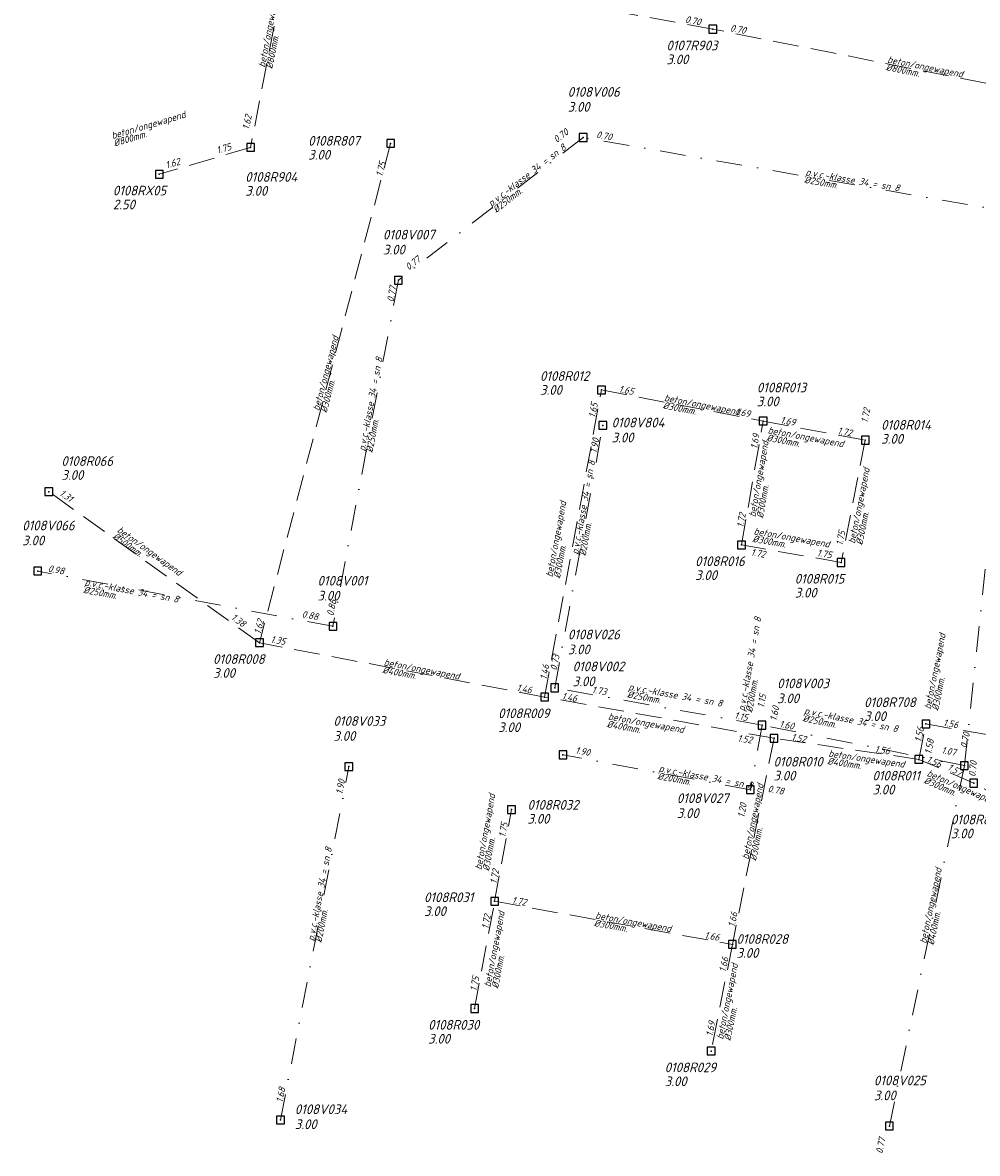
# Model space of a CAD drawing. Extents: x 155498 to 174806, y 452529 to 461643.
# Tile 4 of 44: x 157372 to 157557, y 460241 to 460461. Entities that reach past the tile are written whole.
import ezdxf

# ---------------------------------------------------------------- set-up
doc = ezdxf.new("R2010")
doc.units = 0
doc.header["$PDMODE"] = 64
doc.header["$PDSIZE"] = 1.5
doc.linetypes.add('RI-HWA', pattern=[7.4, 5, -2.4])
doc.linetypes.add('RI-VWA', pattern=[11, 5, -3, 0, -3])
doc.layers.get('0').update_dxf_attribs({"linetype": 'CONTINUOUS'})
for name, color, linetype, lineweight in [('B-OI-RI-HWA-BOB-T18', 150, 'CONTINUOUS', 18), ('B-OI-RI-HWA-MATERIAAL-T18', 150, 'CONTINUOUS', 18), ('B-OI-RI-HWA-PUTDEKSELHOOGTE-T25', 150, 'CONTINUOUS', 25), ('B-OI-RI-HWA-PUTNUMMER-T25', 150, 'CONTINUOUS', 25), ('B-OI-RI-HWA_DIAMETER-T18', 150, 'CONTINUOUS', 18), ('B-OI-RI-HWA_RIOOLPUT-S', 150, 'CONTINUOUS', 25), ('B-OI-RI-HWA_TRANSPORTLEIDING-G', 150, 'RI-HWA', 18), ('B-OI-RI-VWA-BOB-T18', 34, 'CONTINUOUS', 18), ('B-OI-RI-VWA-DIAMETER-T18', 34, 'CONTINUOUS', 18), ('B-OI-RI-VWA-MATERIAAL-T18', 34, 'CONTINUOUS', 18), ('B-OI-RI-VWA_PUTDEKSELHOOGTE-T25', 34, 'CONTINUOUS', 25), ('B-OI-RI-VWA_PUTNUMMER-T25', 34, 'CONTINUOUS', 25), ('B-OI-RI-VWA_RIOOLPUT-S', 34, 'CONTINUOUS', 25), ('B-OI-RI-VWA_TRANSPORTLEIDING-G', 34, 'RI-VWA', 18)]:
    doc.layers.add(name, color=color, linetype=linetype, lineweight=lineweight)
doc.styles.add('NLCS-ISO-M750-T18_CURSIEF', font='NLCS-ISO.ttf', dxfattribs={"oblique": 15, "height": 1.35})
doc.styles.add('NLCS-ISO-M750-T25_CURSIEF', font='NLCS-ISO.ttf', dxfattribs={"oblique": 15, "height": 1.875})

# ---------------------------------------------------------------- blocks, each defined once
blk = doc.blocks.new('ACMAP_ANN_TEMPLATE_hwa-diam')
at = {"style": 'NLCS-ISO-M750-T18_CURSIEF', "oblique": 15}
blk.add_attdef('hwa-diam', (-3.7, -1.3), '', height=1.35, dxfattribs=at)
blk = doc.blocks.new('ACMAP_ANN_TEMPLATE_hwa-nap-l')
at = {"style": 'NLCS-ISO-M750-T18_CURSIEF', "oblique": 15}
blk.add_attdef('hwa-nap-l', (3.3, 0.2), '', height=1.35, dxfattribs=at)
blk = doc.blocks.new('ACMAP_ANN_TEMPLATE_hwa-nap-r')
at = {"style": 'NLCS-ISO-M750-T18_CURSIEF', "oblique": 15}
blk.add_attdef('hwa-nap-r', (-5.6, 0.2), '', height=1.35, dxfattribs=at)
blk = doc.blocks.new('ACMAP_ANN_TEMPLATE_vwa-diam')
at = {"style": 'NLCS-ISO-M750-T18_CURSIEF', "oblique": 15}
blk.add_attdef('vwa-diam', (0.3, -1.3), '', height=1.35, dxfattribs=at)
blk = doc.blocks.new('ACMAP_ANN_TEMPLATE_vwa-materiaal')
at = {"style": 'NLCS-ISO-M750-T18_CURSIEF', "oblique": 15}
blk.add_attdef('vwa-mat', (0.3, 0.2), '', height=1.35, dxfattribs=at)
blk = doc.blocks.new('ACMAP_ANN_TEMPLATE_vwa-nap-l')
at = {"style": 'NLCS-ISO-M750-T18_CURSIEF', "oblique": 15}
blk.add_attdef('vwa-nap-l', (3.3, 0.2), '', height=1.35, dxfattribs=at)
blk = doc.blocks.new('ACMAP_ANN_TEMPLATE_vwa-nap-r')
at = {"style": 'NLCS-ISO-M750-T18_CURSIEF', "oblique": 15}
blk.add_attdef('vwa-nap-r', (-5.6, 0.2), '', height=1.35, dxfattribs=at)
blk = doc.blocks.new('ACMAP_ANN_TEMPLATE_hwa-materiaal')
at = {"style": 'NLCS-ISO-M750-T18_CURSIEF', "oblique": 15}
blk.add_attdef('hwa-mat', (-3.7, 0.2), '', height=1.35, dxfattribs=at)
blk = doc.blocks.new('ACMAP_ANN_TEMPLATE_hwa-puth')
at = {"style": 'NLCS-ISO-M750-T25_CURSIEF', "oblique": 15}
blk.add_attdef('hwa-puth', (-9, -6.8), '', height=1.88, dxfattribs=at)
blk = doc.blocks.new('ACMAP_ANN_TEMPLATE_hwa-putnr')
at = {"style": 'NLCS-ISO-M750-T25_CURSIEF', "oblique": 15}
blk.add_attdef('hwa-putnr', (-9, -4.1), '', height=1.88, dxfattribs=at)
blk = doc.blocks.new('ACMAP_ANN_TEMPLATE_vwa-puth')
at = {"style": 'NLCS-ISO-M750-T25_CURSIEF', "oblique": 15}
blk.add_attdef('vwa-puth', (-3, 5), '', height=1.88, dxfattribs=at)
blk = doc.blocks.new('ACMAP_ANN_TEMPLATE_vwa-putnr')
at = {"style": 'NLCS-ISO-M750-T25_CURSIEF', "oblique": 15}
blk.add_attdef('vaw-putnr', (-3, 7.9), '', height=1.88, dxfattribs=at)

msp = doc.modelspace()

# ---------------------------------------------------------------- linework, layer by layer
at = {"layer": 'B-OI-RI-HWA_RIOOLPUT-S'}
for p in [(157505.76, 460459.41), (157443.28, 460437.26), (157416.14, 460436.49), (157398.43, 460431.27), (157484.17, 460389.45), (157515.51, 460383.42), (157535.32, 460379.71), (157377.02, 460369.71), (157511.32, 460359.4), (157530.63, 460356), (157417.86, 460340.43), (157473.13, 460329.91), (157547.07, 460324.7), (157517.63, 460321.92), (157545.7, 460317.82), (157556.34, 460313.21), (157466.72, 460308.09), (157463.45, 460290.31), (157509.55, 460281.94), (157459.56, 460269.51), (157505.43, 460261.26)]:
    msp.add_point(p, dxfattribs=at)
at = {"layer": 'B-OI-RI-HWA_TRANSPORTLEIDING-G'}
for p, q in [((157423.49, 460474.54), (157416.14, 460436.49)), ((157505.76, 460459.41), (157423.49, 460474.54)), ((157580.45, 460444.59), (157505.76, 460459.41)), ((157416.14, 460436.49), (157398.43, 460431.27)), ((157443.28, 460437.26), (157417.86, 460340.43)), ((157473.13, 460329.91), (157484.17, 460389.45)), ((157484.17, 460389.45), (157515.51, 460383.42)), ((157511.32, 460359.4), (157515.51, 460383.42)), ((157515.51, 460383.42), (157535.32, 460379.71)), ((157535.32, 460379.71), (157530.63, 460356)), ((157417.86, 460340.43), (157377.02, 460369.71)), ((157530.63, 460356), (157511.32, 460359.4)), ((157473.13, 460329.91), (157417.86, 460340.43)), ((157517.63, 460321.92), (157473.13, 460329.91)), ((157545.7, 460317.82), (157547.07, 460324.7)), ((157547.07, 460324.7), (157580.41, 460318.84)), ((157517.63, 460321.92), (157509.55, 460281.94)), ((157545.7, 460317.82), (157517.63, 460321.92)), ((157556.34, 460313.21), (157545.7, 460317.82)), ((157601.45, 460287.94), (157556.34, 460313.21)), ((157463.45, 460290.31), (157466.72, 460308.09)), ((157459.56, 460269.51), (157463.45, 460290.31)), ((157463.45, 460290.31), (157509.55, 460281.94)), ((157509.55, 460281.94), (157505.43, 460261.26))]:
    msp.add_line(p, q, dxfattribs=at)
at = {"layer": 'B-OI-RI-VWA_RIOOLPUT-S'}
for p in [(157480.62, 460438.4), (157444.79, 460410.72), (157484.43, 460382.59), (157374.86, 460354.33), (157432.11, 460343.62), (157475.11, 460331.69), (157515.29, 460324.46), (157476.7, 460318.7), (157554.52, 460316.62), (157435.19, 460316.42), (157513.04, 460311.93), (157421.93, 460247.92), (157539.98, 460246.73)]:
    msp.add_point(p, dxfattribs=at)
at = {"layer": 'B-OI-RI-VWA_TRANSPORTLEIDING-G'}
for p, q in [((157480.62, 460438.4), (157444.79, 460410.72)), ((157566.06, 460423.49), (157480.62, 460438.4)), ((157444.79, 460410.72), (157432.11, 460343.62)), ((157554.52, 460316.62), (157561.9, 460386.1)), ((157475.11, 460331.69), (157484.43, 460382.59)), ((157432.11, 460343.62), (157374.86, 460354.33)), ((157515.29, 460324.46), (157475.11, 460331.69)), ((157515.29, 460324.46), (157513.04, 460311.93)), ((157554.52, 460316.62), (157515.29, 460324.46)), ((157513.04, 460311.93), (157476.7, 460318.7)), ((157421.93, 460247.92), (157435.19, 460316.42)), ((157554.52, 460316.62), (157539.98, 460246.73))]:
    msp.add_line(p, q, dxfattribs=at)

# ---------------------------------------------------------------- block references
at = {"layer": 'B-OI-RI-HWA-BOB-T18'}
for name, p, rotation, values in [('ACMAP_ANN_TEMPLATE_hwa-nap-r', (157505.76, 460459.41), 348.7747655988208, {'hwa-nap-r': '0.70'}), ('ACMAP_ANN_TEMPLATE_hwa-nap-l', (157505.76, 460459.41), 349.5834069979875, {'hwa-nap-l': '0.70'}), ('ACMAP_ANN_TEMPLATE_hwa-nap-r', (157417.1, 460445.3), 79.06583681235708, {'hwa-nap-r': '1.62'}), ('ACMAP_ANN_TEMPLATE_hwa-nap-l', (157406.66, 460434.12), 16.41143723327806, {'hwa-nap-l': '1.75'}), ('ACMAP_ANN_TEMPLATE_hwa-nap-r', (157405.32, 460433.75), 16.41143723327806, {'hwa-nap-r': '1.62'}), ('ACMAP_ANN_TEMPLATE_hwa-nap-l', (157441.02, 460427.47), 75.2888590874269, {'hwa-nap-l': '1.75'}), ('ACMAP_ANN_TEMPLATE_hwa-nap-l', (157484.17, 460389.45), 349.1009785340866, {'hwa-nap-l': '1.65'}), ('ACMAP_ANN_TEMPLATE_hwa-nap-r', (157484.17, 460389.45), 79.49136264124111, {'hwa-nap-r': '1.65'}), ('ACMAP_ANN_TEMPLATE_hwa-nap-r', (157515.51, 460383.42), 349.1009785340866, {'hwa-nap-r': '1.69'}), ('ACMAP_ANN_TEMPLATE_hwa-nap-l', (157535.32, 460379.71), 78.81097002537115, {'hwa-nap-l': '1.72'}), ('ACMAP_ANN_TEMPLATE_hwa-nap-l', (157515.51, 460383.42), 349.3859334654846, {'hwa-nap-l': '1.69'}), ('ACMAP_ANN_TEMPLATE_hwa-nap-r', (157515.51, 460383.42), 80.09846214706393, {'hwa-nap-r': '1.69'}), ('ACMAP_ANN_TEMPLATE_hwa-nap-r', (157535.32, 460379.71), 349.3859334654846, {'hwa-nap-r': '1.72'}), ('ACMAP_ANN_TEMPLATE_hwa-nap-r', (157383.4, 460365.72), 324.3604005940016, {'hwa-nap-r': '1.31'}), ('ACMAP_ANN_TEMPLATE_hwa-nap-l', (157511.32, 460359.4), 80.09846214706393, {'hwa-nap-l': '1.72'}), ('ACMAP_ANN_TEMPLATE_hwa-nap-r', (157532.2, 460364.65), 78.81097002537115, {'hwa-nap-r': '1.75'}), ('ACMAP_ANN_TEMPLATE_hwa-nap-r', (157518.54, 460356.2), 350.0265508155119, {'hwa-nap-r': '1.72'}), ('ACMAP_ANN_TEMPLATE_hwa-nap-l', (157522.59, 460357.64), 350.0265508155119, {'hwa-nap-l': '1.75'}), ('ACMAP_ANN_TEMPLATE_hwa-nap-l', (157409.42, 460346.83), 324.3604005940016, {'hwa-nap-l': '1.38'}), ('ACMAP_ANN_TEMPLATE_hwa-nap-r', (157419.67, 460347.36), 75.2888590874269, {'hwa-nap-r': '1.62'}), ('ACMAP_ANN_TEMPLATE_hwa-nap-r', (157425.42, 460339.28), 349.2281358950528, {'hwa-nap-r': '1.35'}), ('ACMAP_ANN_TEMPLATE_hwa-nap-l', (157473.13, 460329.91), 79.49136264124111, {'hwa-nap-l': '1.46'}), ('ACMAP_ANN_TEMPLATE_hwa-nap-r', (157473.13, 460329.91), 349.8211949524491, {'hwa-nap-r': '1.46'}), ('ACMAP_ANN_TEMPLATE_hwa-nap-l', (157473.13, 460329.91), 349.2281358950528, {'hwa-nap-l': '1.46'}), ('ACMAP_ANN_TEMPLATE_hwa-nap-l', (157517.63, 460321.92), 78.58098321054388, {'hwa-nap-l': '1.60'}), ('ACMAP_ANN_TEMPLATE_hwa-nap-l', (157545.7, 460317.82), 78.72052609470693, {'hwa-nap-l': '1.56'}), ('ACMAP_ANN_TEMPLATE_hwa-nap-l', (157547.07, 460324.7), 350.0376151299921, {'hwa-nap-l': '1.56'}), ('ACMAP_ANN_TEMPLATE_hwa-nap-r', (157516, 460320.29), 351.6865344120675, {'hwa-nap-r': '1.52'}), ('ACMAP_ANN_TEMPLATE_hwa-nap-l', (157517.63, 460321.92), 349.8211949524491, {'hwa-nap-l': '1.52'}), ('ACMAP_ANN_TEMPLATE_hwa-nap-r', (157549.38, 460324.18), 78.72052609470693, {'hwa-nap-r': '1.58'}), ('ACMAP_ANN_TEMPLATE_hwa-nap-l', (157533.8, 460319.45), 351.6865344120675, {'hwa-nap-l': '1.56'}), ('ACMAP_ANN_TEMPLATE_hwa-nap-r', (157552.13, 460314.92), 336.5437985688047, {'hwa-nap-r': '1.56'}), ('ACMAP_ANN_TEMPLATE_hwa-nap-r', (157555.91, 460312.99), 330.7468032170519, {'hwa-nap-r': '1.57'}), ('ACMAP_ANN_TEMPLATE_hwa-nap-r', (157466.72, 460308.09), 79.57187299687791, {'hwa-nap-r': '1.75'}), ('ACMAP_ANN_TEMPLATE_hwa-nap-l', (157463.45, 460290.31), 79.57187299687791, {'hwa-nap-l': '1.72'}), ('ACMAP_ANN_TEMPLATE_hwa-nap-l', (157463.45, 460290.31), 349.7164801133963, {'hwa-nap-l': '1.72'}), ('ACMAP_ANN_TEMPLATE_hwa-nap-l', (157509.55, 460281.94), 78.72417278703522, {'hwa-nap-l': '1.66'}), ('ACMAP_ANN_TEMPLATE_hwa-nap-r', (157463.45, 460290.31), 79.39864583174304, {'hwa-nap-r': '1.72'}), ('ACMAP_ANN_TEMPLATE_hwa-nap-r', (157509.55, 460281.94), 349.7164801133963, {'hwa-nap-r': '1.66'}), ('ACMAP_ANN_TEMPLATE_hwa-nap-r', (157509.55, 460281.94), 78.58098321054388, {'hwa-nap-r': '1.66'}), ('ACMAP_ANN_TEMPLATE_hwa-nap-l', (157459.56, 460269.51), 79.39864583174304, {'hwa-nap-l': '1.75'}), ('ACMAP_ANN_TEMPLATE_hwa-nap-r', (157506.99, 460269.48), 78.72417278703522, {'hwa-nap-r': '1.69'})]:
    msp.add_blockref(name, p, dxfattribs=dict(at, rotation=rotation)).add_auto_attribs(values)
at = {"layer": 'B-OI-RI-HWA-MATERIAAL-T18'}
for p, rotation in [((157419.81, 460455.51), 79.06583681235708), ((157543.1, 460452), 348.7747655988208), ((157392.97, 460438.93), 16.41143723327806), ((157430.57, 460388.84), 75.2888590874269), ((157499.84, 460386.44), 349.1009785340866), ((157514.84, 460368.35), 80.09846214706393), ((157519.95, 460380.19), 349.3859334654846), ((157534.2, 460363.16), 78.81097002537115), ((157475.52, 460356.69), 79.49136264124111), ((157393.02, 460359.7), 324.3604005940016), ((157517.23, 460360.63), 350.0265508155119), ((157548.91, 460331.06), 78.72052609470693), ((157445.49, 460335.17), 349.2281358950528), ((157488.98, 460324.69), 349.8211949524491), ((157531.73, 460317.63), 351.6865344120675), ((157513.59, 460301.93), 78.58098321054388), ((157550.46, 460313), 336.5437985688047), ((157461.76, 460299.94), 79.57187299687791), ((157463.54, 460277.19), 79.39864583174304), ((157486.5, 460286.12), 349.7164801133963), ((157508.65, 460267.05), 78.72417278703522)]:
    msp.add_blockref('ACMAP_ANN_TEMPLATE_hwa-materiaal', p, dxfattribs=dict(at, rotation=rotation)).add_auto_attribs({'hwa-mat': 'beton/ongewapend'})
at = {"layer": 'B-OI-RI-HWA-PUTDEKSELHOOGTE-T25'}
for p, values in [((157505.76, 460459.41), {'hwa-puth': '3.00'}), ((157436.29, 460440.92), {'hwa-puth': '3.00'}), ((157424.1, 460433.91), {'hwa-puth': '3.00'}), ((157398.43, 460431.27), {'hwa-puth': '2.50'}), ((157481.24, 460395.31), {'hwa-puth': '3.00'}), ((157523.28, 460393.08), {'hwa-puth': '3.00'}), ((157547.38, 460385.83), {'hwa-puth': '3.00'}), ((157388.45, 460378.82), {'hwa-puth': '3.00'}), ((157511.32, 460359.4), {'hwa-puth': '3.00'}), ((157530.63, 460356), {'hwa-puth': '3.00'}), ((157417.86, 460340.43), {'hwa-puth': '3.00'}), ((157544.08, 460332.05), {'hwa-puth': '3.00'}), ((157473.13, 460329.91), {'hwa-puth': '3.00'}), ((157526.51, 460320.53), {'hwa-puth': '3.00'}), ((157545.7, 460317.82), {'hwa-puth': '3.00'}), ((157478.82, 460312.16), {'hwa-puth': '3.00'}), ((157560.91, 460309.32), {'hwa-puth': '3.00'}), ((157458.76, 460294.24), {'hwa-puth': '3.00'}), ((157519.34, 460286.15), {'hwa-puth': '3.00'}), ((157459.56, 460269.51), {'hwa-puth': '3.00'}), ((157505.43, 460261.26), {'hwa-puth': '3.00'})]:
    msp.add_blockref('ACMAP_ANN_TEMPLATE_hwa-puth', p, dxfattribs=at).add_auto_attribs(values)
at = {"layer": 'B-OI-RI-HWA-PUTNUMMER-T25'}
for p, values in [((157505.76, 460459.41), {'hwa-putnr': '0107R903'}), ((157436.29, 460440.92), {'hwa-putnr': '0108R807'}), ((157424.1, 460433.91), {'hwa-putnr': '0108R904'}), ((157398.43, 460431.27), {'hwa-putnr': '0108RX05'}), ((157481.24, 460395.31), {'hwa-putnr': '0108R012'}), ((157523.28, 460393.08), {'hwa-putnr': '0108R013'}), ((157547.38, 460385.83), {'hwa-putnr': '0108R014'}), ((157388.45, 460378.82), {'hwa-putnr': '0108R066'}), ((157511.32, 460359.4), {'hwa-putnr': '0108R016'}), ((157530.63, 460356), {'hwa-putnr': '0108R015'}), ((157417.86, 460340.43), {'hwa-putnr': '0108R008'}), ((157544.08, 460332.05), {'hwa-putnr': '0108R708'}), ((157473.13, 460329.91), {'hwa-putnr': '0108R009'}), ((157526.51, 460320.53), {'hwa-putnr': '0108R010'}), ((157545.7, 460317.82), {'hwa-putnr': '0108R011'}), ((157478.82, 460312.16), {'hwa-putnr': '0108R032'}), ((157560.91, 460309.32), {'hwa-putnr': '0108R804'}), ((157458.76, 460294.24), {'hwa-putnr': '0108R031'}), ((157519.34, 460286.15), {'hwa-putnr': '0108R028'}), ((157459.56, 460269.51), {'hwa-putnr': '0108R030'}), ((157505.43, 460261.26), {'hwa-putnr': '0108R029'})]:
    msp.add_blockref('ACMAP_ANN_TEMPLATE_hwa-putnr', p, dxfattribs=at).add_auto_attribs(values)
at = {"layer": 'B-OI-RI-HWA_DIAMETER-T18'}
for p, rotation, values in [((157419.81, 460455.51), 79.06583681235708, {'hwa-diam': '%%c800mm.'}), ((157543.1, 460452), 348.7747655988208, {'hwa-diam': '%%c800mm.'}), ((157392.97, 460438.93), 16.41143723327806, {'hwa-diam': '%%c800mm.'}), ((157430.57, 460388.84), 75.2888590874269, {'hwa-diam': '%%c300mm.'}), ((157499.84, 460386.44), 349.1009785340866, {'hwa-diam': '%%c300mm.'}), ((157519.95, 460380.19), 349.3859334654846, {'hwa-diam': '%%c300mm.'}), ((157514.84, 460368.35), 80.09846214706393, {'hwa-diam': '%%c300mm.'}), ((157534.2, 460363.16), 78.81097002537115, {'hwa-diam': '%%c300mm.'}), ((157393.02, 460359.7), 324.3604005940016, {'hwa-diam': '%%c500mm.'}), ((157517.23, 460360.63), 350.0265508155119, {'hwa-diam': '%%c300mm.'}), ((157475.52, 460356.69), 79.49136264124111, {'hwa-diam': '%%c300mm.'}), ((157445.49, 460335.17), 349.2281358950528, {'hwa-diam': '%%c400mm.'}), ((157548.91, 460331.06), 78.72052609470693, {'hwa-diam': '%%c300mm.'}), ((157488.98, 460324.69), 349.8211949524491, {'hwa-diam': '%%c400mm.'}), ((157531.73, 460317.63), 351.6865344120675, {'hwa-diam': '%%c400mm.'}), ((157550.46, 460313), 336.5437985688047, {'hwa-diam': '%%c300mm.'}), ((157461.76, 460299.94), 79.57187299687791, {'hwa-diam': '%%c300mm.'}), ((157513.59, 460301.93), 78.58098321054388, {'hwa-diam': '%%c300mm.'}), ((157486.5, 460286.12), 349.7164801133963, {'hwa-diam': '%%c300mm.'}), ((157463.54, 460277.19), 79.39864583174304, {'hwa-diam': '%%c300mm.'}), ((157508.65, 460267.05), 78.72417278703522, {'hwa-diam': '%%c300mm.'})]:
    msp.add_blockref('ACMAP_ANN_TEMPLATE_hwa-diam', p, dxfattribs=dict(at, rotation=rotation)).add_auto_attribs(values)
at = {"layer": 'B-OI-RI-VWA-BOB-T18'}
for name, p, rotation, values in [('ACMAP_ANN_TEMPLATE_vwa-nap-l', (157473.01, 460435.11), 37.69173705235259, {'vwa-nap-l': '0.70'}), ('ACMAP_ANN_TEMPLATE_vwa-nap-r', (157488.56, 460437.19), 350.1028406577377, {'vwa-nap-r': '0.70'}), ('ACMAP_ANN_TEMPLATE_vwa-nap-r', (157451.34, 460415.83), 37.69173705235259, {'vwa-nap-r': '0.77'}), ('ACMAP_ANN_TEMPLATE_vwa-nap-l', (157443.44, 460403.13), 79.3015837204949, {'vwa-nap-l': '0.77'}), ('ACMAP_ANN_TEMPLATE_vwa-nap-r', (157484.43, 460382.59), 79.61889323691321, {'vwa-nap-r': '1.90'}), ('ACMAP_ANN_TEMPLATE_vwa-nap-r', (157382.23, 460353), 349.4089282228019, {'vwa-nap-r': '0.98'}), ('ACMAP_ANN_TEMPLATE_vwa-nap-r', (157433.44, 460351), 79.3015837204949, {'vwa-nap-r': '0.86'}), ('ACMAP_ANN_TEMPLATE_vwa-nap-l', (157422.7, 460345.79), 349.4089282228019, {'vwa-nap-l': '0.88'}), ('ACMAP_ANN_TEMPLATE_vwa-nap-l', (157475.11, 460331.69), 79.61889323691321, {'vwa-nap-l': '0.73'}), ('ACMAP_ANN_TEMPLATE_vwa-nap-r', (157487.71, 460329.55), 349.7874080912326, {'vwa-nap-r': '1.73'}), ('ACMAP_ANN_TEMPLATE_vwa-nap-l', (157515.29, 460324.46), 79.807900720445, {'vwa-nap-l': '1.15'}), ('ACMAP_ANN_TEMPLATE_vwa-nap-r', (157515.29, 460324.46), 348.7086078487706, {'vwa-nap-r': '1.15'}), ('ACMAP_ANN_TEMPLATE_vwa-nap-l', (157515.29, 460324.46), 349.7874080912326, {'vwa-nap-l': '1.60'}), ('ACMAP_ANN_TEMPLATE_vwa-nap-l', (157554.52, 460316.62), 78.24696754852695, {'vwa-nap-l': '0.70'}), ('ACMAP_ANN_TEMPLATE_vwa-nap-r', (157484.5, 460317.77), 349.444231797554, {'vwa-nap-r': '1.90'}), ('ACMAP_ANN_TEMPLATE_vwa-nap-l', (157546.74, 460319.48), 348.7086078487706, {'vwa-nap-l': '1.07'}), ('ACMAP_ANN_TEMPLATE_vwa-nap-l', (157556.5, 460311.09), 83.93201970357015, {'vwa-nap-l': '0.70'}), ('ACMAP_ANN_TEMPLATE_vwa-nap-r', (157435.19, 460316.42), 79.04455888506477, {'vwa-nap-r': '1.90'}), ('ACMAP_ANN_TEMPLATE_vwa-nap-l', (157513.04, 460311.93), 349.444231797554, {'vwa-nap-l': '0.78'}), ('ACMAP_ANN_TEMPLATE_vwa-nap-r', (157513.04, 460311.93), 79.807900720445, {'vwa-nap-r': '1.20'}), ('ACMAP_ANN_TEMPLATE_vwa-nap-l', (157421.93, 460247.92), 79.04455888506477, {'vwa-nap-l': '1.68'}), ('ACMAP_ANN_TEMPLATE_vwa-nap-r', (157539.98, 460246.73), 78.24696754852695, {'vwa-nap-r': '0.77'})]:
    msp.add_blockref(name, p, dxfattribs=dict(at, rotation=rotation)).add_auto_attribs(values)
at = {"layer": 'B-OI-RI-VWA-DIAMETER-T18'}
for p, rotation, values in [((157462.7, 460424.56), 37.69173705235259, {'vwa-diam': '%%c250mm.'}), ((157523.34, 460430.95), 350.1028406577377, {'vwa-diam': '%%c250mm.'}), ((157438.45, 460377.17), 79.3015837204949, {'vwa-diam': '%%c250mm.'}), ((157479.77, 460357.14), 79.61889323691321, {'vwa-diam': '%%c200mm.'}), ((157383.57, 460351.43), 349.4089282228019, {'vwa-diam': '%%c250mm.'}), ((157512.05, 460326.77), 79.807900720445, {'vwa-diam': '%%c200mm.'}), ((157489, 460331.14), 349.7874080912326, {'vwa-diam': '%%c250mm.'}), ((157523.05, 460326.53), 348.7086078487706, {'vwa-diam': '%%c250mm.'}), ((157494.87, 460315.32), 349.444231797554, {'vwa-diam': '%%c200mm.'}), ((157428.56, 460282.17), 79.04455888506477, {'vwa-diam': '%%c200mm.'}), ((157547.25, 460281.68), 78.24696754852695, {'vwa-diam': '%%c400mm.'})]:
    msp.add_blockref('ACMAP_ANN_TEMPLATE_vwa-diam', p, dxfattribs=dict(at, rotation=rotation)).add_auto_attribs(values)
at = {"layer": 'B-OI-RI-VWA-MATERIAAL-T18'}
for p, rotation, values in [((157462.7, 460424.56), 37.69173705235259, {'vwa-mat': 'p.v.c.-klasse 34 = sn 8'}), ((157523.34, 460430.95), 350.1028406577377, {'vwa-mat': 'p.v.c.-klasse 34 = sn 8'}), ((157438.45, 460377.17), 79.3015837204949, {'vwa-mat': 'p.v.c.-klasse 34 = sn 8'}), ((157479.77, 460357.14), 79.61889323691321, {'vwa-mat': 'p.v.c.-klasse 34 = sn 8'}), ((157383.57, 460351.43), 349.4089282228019, {'vwa-mat': 'p.v.c.-klasse 34 = sn 8'}), ((157512.05, 460326.77), 79.807900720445, {'vwa-mat': 'p.v.c.-klasse 34 = sn 8'}), ((157489, 460331.14), 349.7874080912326, {'vwa-mat': 'p.v.c.-klasse 34 = sn 8'}), ((157523.05, 460326.53), 348.7086078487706, {'vwa-mat': 'p.v.c.-klasse 34 = sn 8'}), ((157494.87, 460315.32), 349.444231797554, {'vwa-mat': 'p.v.c.-klasse 34 = sn 8'}), ((157428.56, 460282.17), 79.04455888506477, {'vwa-mat': 'p.v.c.-klasse 34 = sn 8'}), ((157547.25, 460281.68), 78.24696754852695, {'vwa-mat': 'beton/ongewapend'})]:
    msp.add_blockref('ACMAP_ANN_TEMPLATE_vwa-materiaal', p, dxfattribs=dict(at, rotation=rotation)).add_auto_attribs(values)
at = {"layer": 'B-OI-RI-VWA_PUTDEKSELHOOGTE-T25'}
for p in [(157480.62, 460438.4), (157444.79, 460410.72), (157489.13, 460374.29), (157374.86, 460354.33), (157432.11, 460343.62), (157480.65, 460333.2), (157481.58, 460327), (157521.22, 460323.71), (157435.19, 460316.42), (157501.77, 460301.45), (157539.98, 460246.73), (157427.71, 460241.14)]:
    msp.add_blockref('ACMAP_ANN_TEMPLATE_vwa-puth', p, dxfattribs=at).add_auto_attribs({'vwa-puth': '3.00'})
at = {"layer": 'B-OI-RI-VWA_PUTNUMMER-T25'}
for p, values in [((157480.62, 460438.4), {'vaw-putnr': '0108V006'}), ((157444.79, 460410.72), {'vaw-putnr': '0108V007'}), ((157489.13, 460374.29), {'vaw-putnr': '0108V804'}), ((157374.86, 460354.33), {'vaw-putnr': '0108V066'}), ((157432.11, 460343.62), {'vaw-putnr': '0108V001'}), ((157480.65, 460333.2), {'vaw-putnr': '0108V026'}), ((157481.58, 460327), {'vaw-putnr': '0108V002'}), ((157521.22, 460323.71), {'vaw-putnr': '0108V003'}), ((157435.19, 460316.42), {'vaw-putnr': '0108V033'}), ((157501.77, 460301.45), {'vaw-putnr': '0108V027'}), ((157539.98, 460246.73), {'vaw-putnr': '0108V025'}), ((157427.71, 460241.14), {'vaw-putnr': '0108V034'})]:
    msp.add_blockref('ACMAP_ANN_TEMPLATE_vwa-putnr', p, dxfattribs=at).add_auto_attribs(values)

doc.saveas('drawing.dxf')
